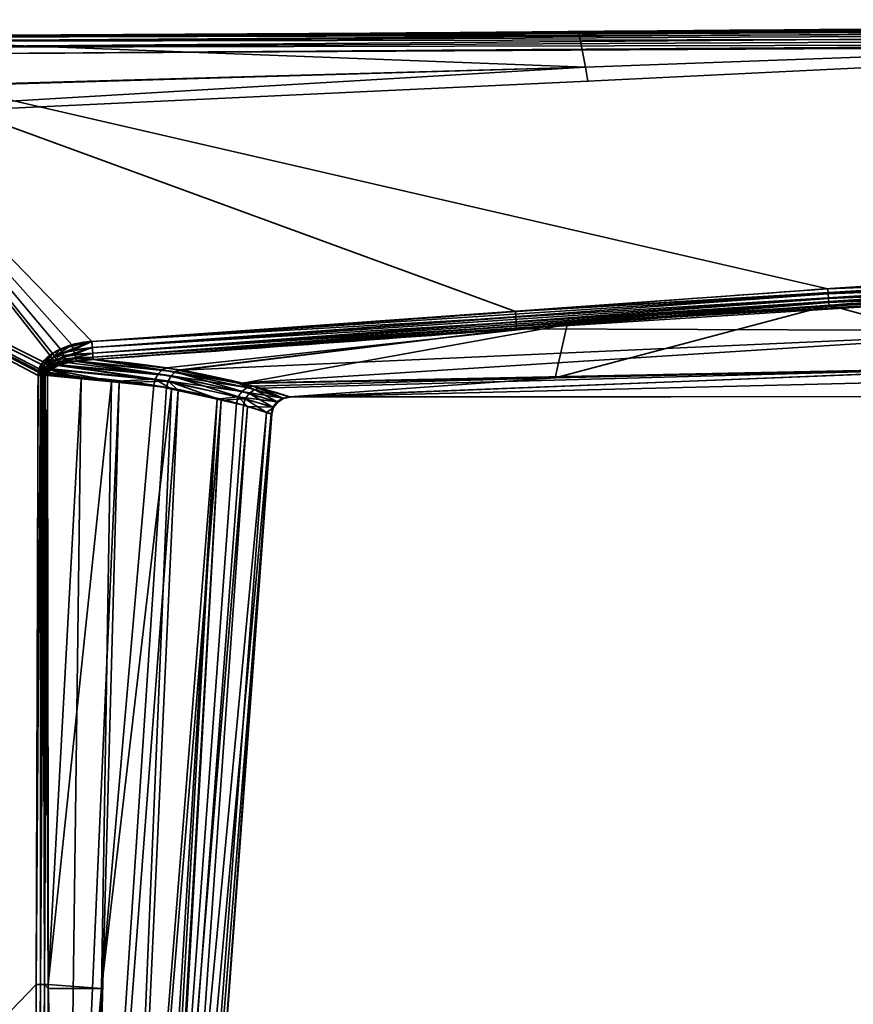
# Model space of a CAD drawing. Header units: millimetres. Extents: x -309 to 8059, y -96 to 57.
# Tile 93 of 99: x 7002 to 7025, y 27 to 54. Entities that reach past the tile are written whole.
import ezdxf

# ---------------------------------------------------------------- set-up
doc = ezdxf.new("R2010")
doc.units = ezdxf.units.MM
doc.layers.add('151', color=7, linetype='Continuous', true_color=0xffffff)

# ---------------------------------------------------------------- blocks, each defined once
blk = doc.blocks.new('UG_SURFACE_008')
at = {"layer": '151', "color": 251, "linetype": 'Continuous', "lineweight": 35}
for points in [[(7017.055, 53.789, 1114.372), (6996.241, 53.697, 1114.481), (7048.499, 53.976, 1114.655)], [(7048.499, 53.904, 1114.794), (7048.499, 53.976, 1114.655), (6996.241, 53.697, 1114.481)], [(7048.499, 53.976, 1093.346), (7048.499, 53.904, 1093.206), (6996.241, 53.664, 1093.322)], [(7048.499, 53.976, 1093.346), (6996.241, 53.697, 1093.519), (7017.055, 53.789, 1093.628)], [(6996.241, 53.664, 1093.322), (6996.241, 53.697, 1093.519), (7048.499, 53.976, 1093.346)], [(7048.5, 53.794, 1114.905), (7048.499, 53.904, 1114.794), (6996.241, 53.664, 1114.678)], [(6996.241, 53.697, 1114.481), (6996.241, 53.664, 1114.678), (7048.499, 53.904, 1114.794)], [(7048.499, 53.904, 1093.206), (7048.5, 53.794, 1093.096), (6996.241, 53.557, 1093.153)], [(6996.241, 53.557, 1093.153), (6996.241, 53.664, 1093.322), (7048.499, 53.904, 1093.206)], [(7048.5, 53.654, 1114.976), (7048.5, 53.794, 1114.905), (6996.241, 53.557, 1114.847)], [(6996.241, 53.664, 1114.678), (6996.241, 53.557, 1114.847), (7048.5, 53.794, 1114.905)], [(6996.242, 53.393, 1093.04), (6996.241, 53.557, 1093.153), (7048.5, 53.794, 1093.096)], [(7017.055, 53.789, 1114.372), (6996.241, 53.649, 1114.287), (6996.241, 53.697, 1114.481)], [(7017.231, 52.855, 1098.436), (7017.055, 53.789, 1093.628), (6996.241, 53.649, 1093.713)], [(6996.241, 53.649, 1114.287), (7017.055, 53.789, 1114.372), (7017.231, 52.855, 1109.564)], [(6996.241, 53.697, 1093.519), (6996.241, 53.649, 1093.713), (7017.055, 53.789, 1093.628)], [(7048.5, 53.794, 1093.096), (7048.5, 53.654, 1093.024), (6996.242, 53.393, 1093.04)], [(7048.499, 53.976, 1114.655), (7048.479, 54, 1114.5), (7017.055, 53.789, 1114.372)], [(7048.479, 54, 1093.5), (7017.055, 53.789, 1093.628), (7017.231, 52.855, 1098.436)], [(7017.231, 52.855, 1109.564), (7017.055, 53.789, 1114.372), (7048.479, 54, 1114.5)], [(7017.055, 53.789, 1093.628), (7048.479, 54, 1093.5), (7048.499, 53.976, 1093.346)], [(7048.479, 54, 1114.5), (7048.479, 53.999, 1109.419), (7017.231, 52.855, 1109.564)], [(7017.231, 52.855, 1098.436), (7048.479, 53.999, 1098.581), (7048.479, 54, 1093.5)], [(7048.479, 53.999, 1098.581), (7017.231, 52.855, 1098.436), (7017.301, 52.475, 1104)], [(7017.301, 52.475, 1104), (7017.231, 52.855, 1109.564), (7048.479, 53.999, 1109.419)], [(7048.479, 53.999, 1109.419), (7048.479, 53.999, 1104), (7017.301, 52.475, 1104)], [(7017.301, 52.475, 1104), (7048.479, 53.999, 1104), (7048.479, 53.999, 1098.581)], [(6996.241, 53.649, 1093.713), (6985.992, 51.979, 1098.318), (7017.231, 52.855, 1098.436)], [(7017.231, 52.855, 1109.564), (6985.992, 51.94, 1109.69), (6996.241, 53.649, 1114.287)], [(6996.241, 53.557, 1114.847), (6996.242, 53.393, 1114.96), (7048.5, 53.654, 1114.976)], [(7048.5, 53.5, 1115), (7048.5, 53.654, 1114.976), (6996.242, 53.393, 1114.96)], [(6996.242, 53.393, 1093.04), (7048.5, 53.654, 1093.024), (7048.5, 53.5, 1093)], [(6996.242, 53.393, 1114.96), (6996.243, 53.197, 1115), (7048.5, 53.5, 1115)], [(7048.5, 53.5, 1093), (6996.243, 53.197, 1093), (6996.242, 53.393, 1093.04)], [(7023.82, 46.841, 1115), (7056.99, 48.233, 1115), (7048.5, 53.5, 1115), (6996.243, 53.197, 1115)], [(6996.243, 53.197, 1093), (7048.5, 53.5, 1093), (7048.475, 48.234, 1093), (7015.334, 46.219, 1093)], [(6996.243, 53.197, 1115), (6986, 53.146, 1115), (7002.506, 44.859, 1115), (7002.756, 45.082, 1115)], [(7002.688, 45.034, 1093), (7002.455, 44.787, 1093), (6986, 53.146, 1093), (6996.243, 53.197, 1093)], [(7002.316, 27.953, 1115), (7002.364, 44.489, 1115), (6986, 53.146, 1115), (6986, 11, 1115)], [(7002.364, 44.489, 1115), (7002.372, 44.58, 1115), (6986, 53.146, 1115)], [(7002.372, 44.58, 1115), (7002.396, 44.667, 1115), (6986, 53.146, 1115)], [(7002.396, 44.667, 1115), (7002.506, 44.859, 1115), (6986, 53.146, 1115)], [(6986, 11, 1093), (6986, 53.146, 1093), (7002.364, 44.489, 1093), (7002.316, 27.953, 1093)], [(6986, 53.146, 1093), (7002.379, 44.612, 1093), (7002.364, 44.489, 1093)], [(6986, 53.146, 1093), (7002.455, 44.787, 1093), (7002.379, 44.612, 1093)], [(6996.243, 53.197, 1115), (7003.828, 45.411, 1115), (7023.82, 46.841, 1115)], [(6996.243, 53.197, 1115), (7003.286, 45.318, 1115), (7003.828, 45.411, 1115)], [(6996.243, 53.197, 1115), (7002.756, 45.082, 1115), (7003.286, 45.318, 1115)], [(6996.243, 53.197, 1093), (7002.979, 45.205, 1093), (7002.688, 45.034, 1093)], [(7015.334, 46.219, 1093), (7003.828, 45.411, 1093), (6996.243, 53.197, 1093)], [(7003.828, 45.411, 1093), (7002.979, 45.205, 1093), (6996.243, 53.197, 1093)], [(6985.988, 51.011, 1104), (7017.301, 52.475, 1104), (7017.231, 52.855, 1098.436)], [(6985.988, 51.011, 1104), (6985.992, 51.94, 1109.69), (7017.231, 52.855, 1109.564)], [(7017.231, 52.855, 1109.564), (7017.301, 52.475, 1104), (6985.988, 51.011, 1104)], [(7017.231, 52.855, 1098.436), (6985.992, 51.979, 1098.318), (6985.988, 51.011, 1104)], [(7017.301, 52.475, 1104), (6985.988, 51.011, 1104), (6985.988, 51.011, 1104)], [(7015.334, 46.219, 1093), (7048.475, 48.234, 1093), (7048.477, 48.124, 1093.012)], [(7048.477, 48.124, 1093.012), (7015.346, 46.068, 1093.023), (7015.334, 46.219, 1093)], [(7015.356, 45.932, 1093.091), (7015.346, 46.068, 1093.023), (7048.477, 48.124, 1093.012)], [(7048.477, 48.124, 1093.012), (7048.479, 48.02, 1093.048), (7015.356, 45.932, 1093.091)], [(7056.99, 48.123, 1114.988), (7056.99, 48.233, 1115), (7023.82, 46.841, 1115)], [(7023.82, 46.841, 1115), (7023.829, 46.705, 1114.981), (7056.99, 48.123, 1114.988)], [(7056.99, 48.019, 1114.952), (7056.99, 48.123, 1114.988), (7023.829, 46.705, 1114.981)], [(7015.363, 45.822, 1093.196), (7015.356, 45.932, 1093.091), (7048.479, 48.02, 1093.048)], [(7048.479, 48.02, 1093.048), (7048.481, 47.925, 1093.107), (7015.363, 45.822, 1093.196)], [(7030.269, 46.693, 1093.265), (7015.363, 45.822, 1093.196), (7048.481, 47.925, 1093.107)], [(7023.829, 46.705, 1114.981), (7023.839, 46.578, 1114.925), (7056.99, 48.019, 1114.952)], [(7056.99, 47.924, 1114.893), (7056.99, 48.019, 1114.952), (7023.839, 46.578, 1114.925)], [(7023.839, 46.578, 1114.925), (7023.846, 46.472, 1114.837), (7056.99, 47.924, 1114.893)], [(7056.99, 47.845, 1114.816), (7056.99, 47.924, 1114.893), (7023.846, 46.472, 1114.837)], [(7023.846, 46.472, 1114.837), (7023.852, 46.395, 1114.722), (7056.99, 47.845, 1114.816)], [(7056.99, 47.845, 1114.816), (7023.852, 46.395, 1114.722), (7030.004, 44.724, 1109.829)], [(7023.829, 46.705, 1114.981), (7023.82, 46.841, 1115), (7003.828, 45.411, 1115)], [(7003.828, 45.411, 1115), (7003.839, 45.242, 1114.97), (7023.829, 46.705, 1114.981)], [(7023.839, 46.578, 1114.925), (7023.829, 46.705, 1114.981), (7003.839, 45.242, 1114.97)], [(7003.839, 45.242, 1114.97), (7003.849, 45.093, 1114.885), (7023.839, 46.578, 1114.925)], [(7023.846, 46.472, 1114.837), (7023.839, 46.578, 1114.925), (7003.849, 45.093, 1114.885)], [(7030.269, 46.693, 1093.265), (7015.369, 45.75, 1093.33), (7015.363, 45.822, 1093.196)], [(7015.369, 45.75, 1093.33), (7030.269, 46.693, 1093.265), (7030.12, 45.696, 1095.484)], [(7003.849, 45.093, 1114.885), (7003.856, 44.982, 1114.754), (7023.846, 46.472, 1114.837)], [(7016.739, 45.87, 1114.677), (7023.846, 46.472, 1114.837), (7003.856, 44.982, 1114.754)], [(7016.411, 44.424, 1109.691), (7030.004, 44.724, 1109.829), (7023.852, 46.395, 1114.722)], [(7023.852, 46.395, 1114.722), (7016.739, 45.87, 1114.677), (7016.411, 44.424, 1109.691)], [(7016.739, 45.87, 1114.677), (7023.852, 46.395, 1114.722), (7023.846, 46.472, 1114.837)], [(7003.828, 45.411, 1093), (7015.334, 46.219, 1093), (7015.346, 46.068, 1093.023)], [(7015.346, 46.068, 1093.023), (7003.839, 45.242, 1093.03), (7003.828, 45.411, 1093)], [(7003.839, 45.242, 1093.03), (7015.346, 46.068, 1093.023), (7015.356, 45.932, 1093.091)], [(7015.356, 45.932, 1093.091), (7003.849, 45.093, 1093.115), (7003.839, 45.242, 1093.03)], [(7003.849, 45.093, 1093.115), (7015.356, 45.932, 1093.091), (7015.363, 45.822, 1093.196)], [(7015.363, 45.822, 1093.196), (7003.856, 44.982, 1093.246), (7003.849, 45.093, 1093.115)], [(7003.856, 44.982, 1114.754), (7003.86, 44.921, 1114.594), (7016.739, 45.87, 1114.677)], [(7003.856, 44.982, 1093.246), (7015.363, 45.822, 1093.196), (7015.369, 45.75, 1093.33)], [(7015.369, 45.75, 1093.33), (7003.86, 44.921, 1093.406), (7003.856, 44.982, 1093.246)], [(7016.739, 45.87, 1114.677), (7003.86, 44.921, 1114.594), (7005.858, 44.695, 1112.794)], [(7006.223, 44.635, 1095.629), (7003.86, 44.921, 1093.406), (7015.369, 45.75, 1093.33)], [(7016.739, 45.87, 1114.677), (7005.858, 44.695, 1112.794), (7007.875, 44.269, 1109.603)], [(7006.258, 44.627, 1095.69), (7006.223, 44.635, 1095.629), (7015.369, 45.75, 1093.33)], [(7015.369, 45.75, 1093.33), (7030.12, 45.696, 1095.484), (7006.258, 44.627, 1095.69)], [(7007.875, 44.269, 1109.603), (7016.411, 44.424, 1109.691), (7016.739, 45.87, 1114.677)], [(7007.804, 44.279, 1098.384), (7006.258, 44.627, 1095.69), (7030.12, 45.696, 1095.484)], [(7030.12, 45.696, 1095.484), (7030.005, 44.728, 1098.156), (7007.804, 44.279, 1098.384)], [(7002.747, 44.958, 1093.009), (7002.688, 45.034, 1093), (7002.979, 45.205, 1093)], [(7002.979, 45.205, 1093), (7003.028, 45.099, 1093.014), (7002.747, 44.958, 1093.009)], [(7003.286, 45.318, 1115), (7002.756, 45.082, 1115), (7002.812, 44.998, 1114.99)], [(7002.812, 44.998, 1114.99), (7003.324, 45.186, 1114.981), (7003.286, 45.318, 1115)], [(7003.358, 45.064, 1114.924), (7003.324, 45.186, 1114.981), (7002.812, 44.998, 1114.99)], [(7003.028, 45.099, 1093.014), (7002.979, 45.205, 1093), (7003.828, 45.411, 1093)], [(7003.828, 45.411, 1093), (7003.839, 45.242, 1093.03), (7003.028, 45.099, 1093.014)], [(7003.074, 44.998, 1093.055), (7003.028, 45.099, 1093.014), (7003.839, 45.242, 1093.03)], [(7003.839, 45.242, 1093.03), (7003.849, 45.093, 1093.115), (7003.074, 44.998, 1093.055)], [(7003.828, 45.411, 1115), (7003.286, 45.318, 1115), (7003.324, 45.186, 1114.981)], [(7003.324, 45.186, 1114.981), (7003.839, 45.242, 1114.97), (7003.828, 45.411, 1115)], [(7003.839, 45.242, 1114.97), (7003.324, 45.186, 1114.981), (7003.358, 45.064, 1114.924)], [(7003.358, 45.064, 1114.924), (7003.849, 45.093, 1114.885), (7003.839, 45.242, 1114.97)], [(7002.519, 44.747, 1093.006), (7002.455, 44.787, 1093), (7002.688, 45.034, 1093)], [(7002.756, 45.082, 1115), (7002.506, 44.859, 1115), (7002.569, 44.809, 1114.993)], [(7002.688, 45.034, 1093), (7002.747, 44.958, 1093.009), (7002.519, 44.747, 1093.006)], [(7002.582, 44.708, 1093.023), (7002.519, 44.747, 1093.006), (7002.747, 44.958, 1093.009)], [(7002.569, 44.809, 1114.993), (7002.812, 44.998, 1114.99), (7002.756, 45.082, 1115)], [(7002.866, 44.917, 1114.959), (7002.812, 44.998, 1114.99), (7002.569, 44.809, 1114.993)], [(7002.569, 44.809, 1114.993), (7002.63, 44.76, 1114.974), (7002.866, 44.917, 1114.959)], [(7002.747, 44.958, 1093.009), (7002.802, 44.884, 1093.037), (7002.582, 44.708, 1093.023)], [(7002.915, 44.843, 1114.909), (7002.866, 44.917, 1114.959), (7002.63, 44.76, 1114.974)], [(7002.802, 44.884, 1093.037), (7002.747, 44.958, 1093.009), (7003.028, 45.099, 1093.014)], [(7003.028, 45.099, 1093.014), (7003.074, 44.998, 1093.055), (7002.802, 44.884, 1093.037)], [(7002.854, 44.816, 1093.082), (7002.802, 44.884, 1093.037), (7003.074, 44.998, 1093.055)], [(7002.812, 44.998, 1114.99), (7002.866, 44.917, 1114.959), (7003.358, 45.064, 1114.924)], [(7003.074, 44.998, 1093.055), (7003.115, 44.909, 1093.121), (7002.854, 44.816, 1093.082)], [(7003.388, 44.962, 1114.835), (7003.358, 45.064, 1114.924), (7002.866, 44.917, 1114.959)], [(7002.866, 44.917, 1114.959), (7002.915, 44.843, 1114.909), (7003.388, 44.962, 1114.835)], [(7003.388, 44.962, 1114.835), (7002.915, 44.843, 1114.909), (7002.958, 44.779, 1114.843)], [(7002.958, 44.779, 1114.843), (7003.4, 44.885, 1114.723), (7003.388, 44.962, 1114.835)], [(7003.115, 44.909, 1093.121), (7003.074, 44.998, 1093.055), (7003.849, 45.093, 1093.115)], [(7003.849, 45.093, 1093.115), (7003.856, 44.982, 1093.246), (7003.115, 44.909, 1093.121)], [(7003.115, 44.909, 1093.121), (7003.856, 44.982, 1093.246), (7003.411, 44.868, 1093.282)], [(7003.849, 45.093, 1114.885), (7003.358, 45.064, 1114.924), (7003.388, 44.962, 1114.835)], [(7003.388, 44.962, 1114.835), (7003.856, 44.982, 1114.754), (7003.849, 45.093, 1114.885)], [(7003.856, 44.982, 1114.754), (7003.388, 44.962, 1114.835), (7003.409, 44.887, 1114.72)], [(7003.4, 44.885, 1114.723), (7003.409, 44.887, 1114.72), (7003.388, 44.962, 1114.835)], [(7003.409, 44.887, 1114.72), (7003.86, 44.921, 1114.594), (7003.856, 44.982, 1114.754)], [(7003.86, 44.921, 1114.594), (7003.409, 44.887, 1114.72), (7005.733, 44.64, 1112.689)], [(7003.856, 44.982, 1093.246), (7003.86, 44.921, 1093.406), (7003.411, 44.868, 1093.282)], [(7006.092, 44.582, 1095.728), (7003.411, 44.868, 1093.282), (7003.86, 44.921, 1093.406)], [(7005.733, 44.64, 1112.689), (7005.858, 44.695, 1112.794), (7003.86, 44.921, 1114.594)], [(7003.86, 44.921, 1093.406), (7006.223, 44.635, 1095.629), (7006.092, 44.582, 1095.728)], [(7009.215, 43.899, 1103.749), (7057.362, 45.079, 1098.017), (7029.907, 43.911, 1103.992)], [(7030.005, 44.728, 1098.156), (7057.362, 45.079, 1098.017), (7009.215, 43.899, 1103.749)], [(7002.396, 44.667, 1115), (7002.372, 44.58, 1115), (7002.439, 44.568, 1114.995)], [(7002.446, 44.596, 1093.005), (7002.379, 44.612, 1093), (7002.455, 44.787, 1093)], [(7002.506, 44.859, 1115), (7002.396, 44.667, 1115), (7002.462, 44.644, 1114.995)], [(7002.439, 44.568, 1114.995), (7002.462, 44.644, 1114.995), (7002.396, 44.667, 1115)], [(7002.455, 44.787, 1093), (7002.519, 44.747, 1093.006), (7002.446, 44.596, 1093.005)], [(7002.511, 44.58, 1093.019), (7002.446, 44.596, 1093.005), (7002.519, 44.747, 1093.006)], [(7002.462, 44.644, 1114.995), (7002.569, 44.809, 1114.993), (7002.506, 44.859, 1115)], [(7002.63, 44.76, 1114.974), (7002.569, 44.809, 1114.993), (7002.462, 44.644, 1114.995)], [(7002.462, 44.644, 1114.995), (7002.526, 44.62, 1114.981), (7002.63, 44.76, 1114.974)], [(7002.519, 44.747, 1093.006), (7002.582, 44.708, 1093.023), (7002.511, 44.58, 1093.019)], [(7002.573, 44.564, 1093.041), (7002.511, 44.58, 1093.019), (7002.582, 44.708, 1093.023)], [(7002.687, 44.714, 1114.943), (7002.63, 44.76, 1114.974), (7002.526, 44.62, 1114.981)], [(7002.526, 44.62, 1114.981), (7002.588, 44.598, 1114.956), (7002.687, 44.714, 1114.943)], [(7002.582, 44.708, 1093.023), (7002.641, 44.671, 1093.051), (7002.573, 44.564, 1093.041)], [(7002.632, 44.55, 1093.073), (7002.573, 44.564, 1093.041), (7002.641, 44.671, 1093.051)], [(7002.641, 44.671, 1093.051), (7002.582, 44.708, 1093.023), (7002.802, 44.884, 1093.037)], [(7002.687, 44.714, 1114.943), (7002.588, 44.598, 1114.956), (7002.646, 44.577, 1114.924)], [(7002.63, 44.76, 1114.974), (7002.687, 44.714, 1114.943), (7002.915, 44.843, 1114.909)], [(7002.641, 44.671, 1093.051), (7002.697, 44.636, 1093.089), (7002.632, 44.55, 1093.073)], [(7002.802, 44.884, 1093.037), (7002.854, 44.816, 1093.082), (7002.641, 44.671, 1093.051)], [(7002.725, 44.653, 1093.096), (7002.641, 44.671, 1093.051), (7002.854, 44.816, 1093.082)], [(7002.725, 44.653, 1093.096), (7002.697, 44.636, 1093.089), (7002.641, 44.671, 1093.051)], [(7002.646, 44.577, 1114.924), (7002.723, 44.653, 1114.904), (7002.687, 44.714, 1114.943)], [(7004.359, 44.327, 1113.496), (7002.723, 44.653, 1114.904), (7002.646, 44.577, 1114.924)], [(7002.915, 44.843, 1114.909), (7002.687, 44.714, 1114.943), (7002.741, 44.671, 1114.899)], [(7002.723, 44.653, 1114.904), (7002.741, 44.671, 1114.899), (7002.687, 44.714, 1114.943)], [(7002.697, 44.636, 1093.089), (7002.725, 44.653, 1093.096), (7003.538, 44.396, 1093.862)], [(7002.741, 44.671, 1114.899), (7002.723, 44.653, 1114.904), (7005.547, 44.388, 1112.559)], [(7004.359, 44.327, 1113.496), (7005.547, 44.388, 1112.559), (7002.723, 44.653, 1114.904)], [(7002.854, 44.816, 1093.082), (7002.899, 44.756, 1093.142), (7002.725, 44.653, 1093.096)], [(7005.898, 44.33, 1095.852), (7002.725, 44.653, 1093.096), (7002.899, 44.756, 1093.142)], [(7002.725, 44.653, 1093.096), (7005.898, 44.33, 1095.852), (7004.572, 44.292, 1094.753)], [(7004.572, 44.292, 1094.753), (7003.538, 44.396, 1093.862), (7002.725, 44.653, 1093.096)], [(7002.741, 44.671, 1114.899), (7002.958, 44.779, 1114.843), (7002.915, 44.843, 1114.909)], [(7002.958, 44.779, 1114.843), (7002.741, 44.671, 1114.899), (7005.547, 44.388, 1112.559)], [(7002.899, 44.756, 1093.142), (7002.854, 44.816, 1093.082), (7003.115, 44.909, 1093.121)], [(7003.115, 44.909, 1093.121), (7003.149, 44.837, 1093.208), (7002.899, 44.756, 1093.142)], [(7005.979, 44.476, 1095.806), (7002.899, 44.756, 1093.142), (7003.149, 44.837, 1093.208)], [(7002.899, 44.756, 1093.142), (7005.979, 44.476, 1095.806), (7005.898, 44.33, 1095.852)], [(7003.4, 44.885, 1114.723), (7002.958, 44.779, 1114.843), (7005.624, 44.534, 1112.608)], [(7005.547, 44.388, 1112.559), (7005.624, 44.534, 1112.608), (7002.958, 44.779, 1114.843)], [(7003.411, 44.868, 1093.282), (7003.149, 44.837, 1093.208), (7003.115, 44.909, 1093.121)], [(7005.979, 44.476, 1095.806), (7003.149, 44.837, 1093.208), (7003.411, 44.868, 1093.282)], [(7003.409, 44.887, 1114.72), (7003.4, 44.885, 1114.723), (7005.733, 44.64, 1112.689)], [(7005.624, 44.534, 1112.608), (7005.733, 44.64, 1112.689), (7003.4, 44.885, 1114.723)], [(7003.411, 44.868, 1093.282), (7006.092, 44.582, 1095.728), (7005.979, 44.476, 1095.806)], [(7007.875, 44.269, 1109.603), (7005.858, 44.695, 1112.794), (7005.733, 44.64, 1112.689)], [(7008.409, 44.143, 1099.438), (7007.804, 44.279, 1098.384), (7030.005, 44.728, 1098.156)], [(7009.215, 43.899, 1103.749), (7008.409, 44.143, 1099.438), (7030.005, 44.728, 1098.156)], [(7029.907, 43.911, 1103.992), (7030.004, 44.724, 1109.829), (7009.193, 43.906, 1104.805)], [(7009.193, 43.906, 1104.805), (7030.004, 44.724, 1109.829), (7016.411, 44.424, 1109.691)], [(7002.431, 44.489, 1114.994), (7002.316, 27.953, 1115), (7002.433, 27.953, 1114.986)], [(7002.431, 44.489, 1114.994), (7002.364, 44.489, 1115), (7002.316, 27.953, 1115)], [(7002.316, 27.953, 1093), (7002.364, 44.489, 1093), (7002.431, 44.489, 1093.006)], [(7002.431, 44.489, 1093.006), (7002.433, 27.953, 1093.014), (7002.316, 27.953, 1093)], [(7002.431, 44.489, 1093.006), (7002.364, 44.489, 1093), (7002.379, 44.612, 1093)], [(7002.372, 44.58, 1115), (7002.364, 44.489, 1115), (7002.431, 44.489, 1114.994)], [(7002.431, 44.489, 1114.994), (7002.439, 44.568, 1114.995), (7002.372, 44.58, 1115)], [(7002.379, 44.612, 1093), (7002.446, 44.596, 1093.005), (7002.431, 44.489, 1093.006)], [(7002.453, 44.489, 1093.008), (7002.431, 44.489, 1093.006), (7002.446, 44.596, 1093.005)], [(7002.439, 44.568, 1114.995), (7002.431, 44.489, 1114.994), (7002.453, 44.489, 1114.992)], [(7002.433, 27.953, 1114.986), (7002.453, 44.489, 1114.992), (7002.431, 44.489, 1114.994)], [(7002.431, 44.489, 1093.006), (7002.453, 44.489, 1093.008), (7002.433, 27.953, 1093.014)], [(7002.433, 27.953, 1114.986), (7002.544, 27.952, 1114.944), (7002.539, 44.489, 1114.968)], [(7002.539, 44.489, 1114.968), (7002.496, 44.489, 1114.98), (7002.433, 27.953, 1114.986)], [(7002.496, 44.489, 1114.98), (7002.453, 44.489, 1114.992), (7002.433, 27.953, 1114.986)], [(7002.433, 27.953, 1093.014), (7002.453, 44.489, 1093.008), (7002.496, 44.489, 1093.02)], [(7002.496, 44.489, 1093.02), (7002.544, 27.952, 1093.055), (7002.433, 27.953, 1093.014)], [(7002.526, 44.62, 1114.981), (7002.462, 44.644, 1114.995), (7002.439, 44.568, 1114.995)], [(7002.439, 44.568, 1114.995), (7002.504, 44.556, 1114.982), (7002.526, 44.62, 1114.981)], [(7002.504, 44.556, 1114.982), (7002.439, 44.568, 1114.995), (7002.453, 44.489, 1114.992)], [(7002.446, 44.596, 1093.005), (7002.511, 44.58, 1093.019), (7002.496, 44.489, 1093.02)], [(7002.496, 44.489, 1093.02), (7002.453, 44.489, 1093.008), (7002.446, 44.596, 1093.005)], [(7002.453, 44.489, 1114.992), (7002.496, 44.489, 1114.98), (7002.504, 44.556, 1114.982)], [(7002.539, 44.489, 1093.032), (7002.496, 44.489, 1093.02), (7002.511, 44.58, 1093.019)], [(7002.504, 44.556, 1114.982), (7002.496, 44.489, 1114.98), (7002.539, 44.489, 1114.968)], [(7002.496, 44.489, 1093.02), (7002.539, 44.489, 1093.032), (7002.544, 27.952, 1093.055)], [(7002.588, 44.598, 1114.956), (7002.526, 44.62, 1114.981), (7002.504, 44.556, 1114.982)], [(7002.504, 44.556, 1114.982), (7002.567, 44.544, 1114.959), (7002.588, 44.598, 1114.956)], [(7002.539, 44.489, 1114.968), (7002.567, 44.544, 1114.959), (7002.504, 44.556, 1114.982)], [(7002.539, 44.489, 1093.032), (7002.511, 44.58, 1093.019), (7002.573, 44.564, 1093.041)], [(7002.573, 44.564, 1093.041), (7002.559, 44.488, 1093.041), (7002.539, 44.489, 1093.032)], [(7002.539, 44.489, 1114.968), (7002.559, 44.488, 1114.959), (7002.567, 44.544, 1114.959)], [(7002.559, 44.488, 1114.959), (7002.539, 44.489, 1114.968), (7002.544, 27.952, 1114.944)], [(7002.544, 27.952, 1093.055), (7002.539, 44.489, 1093.032), (7002.559, 44.488, 1093.041)], [(7002.544, 27.952, 1114.944), (7002.643, 27.952, 1114.878), (7002.62, 44.488, 1114.93)], [(7002.62, 44.488, 1114.93), (7002.559, 44.488, 1114.959), (7002.544, 27.952, 1114.944)], [(7002.559, 44.488, 1093.041), (7002.643, 27.952, 1093.122), (7002.544, 27.952, 1093.055)], [(7002.62, 44.488, 1093.07), (7002.559, 44.488, 1093.041), (7002.573, 44.564, 1093.041)], [(7002.567, 44.544, 1114.959), (7002.559, 44.488, 1114.959), (7002.62, 44.488, 1114.93)], [(7002.559, 44.488, 1093.041), (7002.62, 44.488, 1093.07), (7002.643, 27.952, 1093.122)], [(7002.588, 44.598, 1114.956), (7002.567, 44.544, 1114.959), (7002.626, 44.534, 1114.928)], [(7002.62, 44.488, 1114.93), (7002.626, 44.534, 1114.928), (7002.567, 44.544, 1114.959)], [(7002.573, 44.564, 1093.041), (7002.632, 44.55, 1093.073), (7002.62, 44.488, 1093.07)], [(7002.626, 44.534, 1114.928), (7002.646, 44.577, 1114.924), (7002.588, 44.598, 1114.956)], [(7003.538, 44.396, 1093.862), (7002.62, 44.488, 1093.07), (7002.632, 44.55, 1093.073)], [(7002.626, 44.534, 1114.928), (7002.62, 44.488, 1114.93), (7004.359, 44.327, 1113.496)], [(7004.359, 44.327, 1113.496), (7002.62, 44.488, 1114.93), (7002.643, 27.952, 1114.878)], [(7002.643, 27.952, 1093.122), (7002.62, 44.488, 1093.07), (7003.538, 44.396, 1093.862)], [(7002.646, 44.577, 1114.924), (7002.626, 44.534, 1114.928), (7004.359, 44.327, 1113.496)], [(7002.632, 44.55, 1093.073), (7002.697, 44.636, 1093.089), (7003.538, 44.396, 1093.862)], [(7002.643, 27.952, 1093.122), (7003.538, 44.396, 1093.862), (7003.097, 11, 1094.039)], [(7003.097, 11, 1094.039), (7003.538, 44.396, 1093.862), (7004.572, 44.292, 1094.753)], [(7004.359, 44.327, 1113.496), (7005.508, 44.22, 1112.548), (7005.547, 44.388, 1112.559)], [(7005.547, 44.388, 1112.559), (7005.508, 44.22, 1112.548), (7005.988, 44.116, 1111.778)], [(7007.901, 44.055, 1108.97), (7005.624, 44.534, 1112.608), (7005.547, 44.388, 1112.559)], [(7005.988, 44.116, 1111.778), (7007.234, 43.846, 1109.778), (7007.8, 43.908, 1108.945), (7005.547, 44.388, 1112.559)], [(7005.547, 44.388, 1112.559), (7007.8, 43.908, 1108.945), (7007.901, 44.055, 1108.97)], [(7008.042, 44.157, 1109.016), (7005.733, 44.64, 1112.689), (7005.624, 44.534, 1112.608)], [(7005.624, 44.534, 1112.608), (7007.901, 44.055, 1108.97), (7008.042, 44.157, 1109.016)], [(7005.733, 44.64, 1112.689), (7008.042, 44.157, 1109.016), (7007.875, 44.269, 1109.603)], [(7007.993, 43.854, 1099.558), (7005.898, 44.33, 1095.852), (7005.979, 44.476, 1095.806)], [(7008.096, 44.001, 1099.536), (7005.979, 44.476, 1095.806), (7006.092, 44.582, 1095.728)], [(7005.979, 44.476, 1095.806), (7008.096, 44.001, 1099.536), (7007.993, 43.854, 1099.558)], [(7006.092, 44.582, 1095.728), (7006.223, 44.635, 1095.629), (7006.258, 44.627, 1095.69)], [(7006.092, 44.582, 1095.728), (7006.258, 44.627, 1095.69), (7007.804, 44.279, 1098.384)], [(7007.804, 44.279, 1098.384), (7008.241, 44.102, 1099.494), (7006.092, 44.582, 1095.728)], [(7006.092, 44.582, 1095.728), (7008.241, 44.102, 1099.494), (7008.096, 44.001, 1099.536)], [(7016.411, 44.424, 1109.691), (7007.875, 44.269, 1109.603), (7008.207, 44.199, 1109.079)], [(7016.411, 44.424, 1109.691), (7008.207, 44.199, 1109.079), (7009.193, 43.906, 1104.805)], [(7002.643, 27.952, 1114.878), (7004.087, 27.845, 1113.426), (7004.359, 44.327, 1113.496)], [(7004.572, 44.292, 1094.753), (7003.664, 11, 1095.113), (7003.097, 11, 1094.039)], [(7003.664, 11, 1095.113), (7004.572, 44.292, 1094.753), (7005.857, 44.162, 1095.86)], [(7003.664, 11, 1095.113), (7005.857, 44.162, 1095.86), (7006.174, 44.089, 1096.421)], [(7005.508, 44.22, 1112.548), (7004.359, 44.327, 1113.496), (7004.087, 27.845, 1113.426)], [(7004.087, 27.845, 1113.426), (7005.988, 44.116, 1111.778), (7005.508, 44.22, 1112.548)], [(7004.607, 11, 1111.273), (7005.988, 44.116, 1111.778), (7004.087, 27.845, 1113.426)], [(7005.898, 44.33, 1095.852), (7005.857, 44.162, 1095.86), (7004.572, 44.292, 1094.753)], [(7007.234, 43.846, 1109.778), (7005.988, 44.116, 1111.778), (7004.607, 11, 1111.273)], [(7006.174, 44.089, 1096.421), (7005.857, 44.162, 1095.86), (7005.898, 44.33, 1095.852)], [(7005.898, 44.33, 1095.852), (7007.993, 43.854, 1099.558), (7007.336, 43.82, 1098.477)], [(7007.336, 43.82, 1098.477), (7006.174, 44.089, 1096.421), (7005.898, 44.33, 1095.852)], [(7007.804, 44.279, 1098.384), (7008.409, 44.143, 1099.438), (7008.241, 44.102, 1099.494)], [(7008.042, 44.157, 1109.016), (7008.207, 44.199, 1109.079), (7007.875, 44.269, 1109.603)], [(7009.01, 43.872, 1104.795), (7008.042, 44.157, 1109.016), (7007.901, 44.055, 1108.97)], [(7008.207, 44.199, 1109.079), (7008.042, 44.157, 1109.016), (7009.01, 43.872, 1104.795)], [(7009.01, 43.872, 1104.795), (7009.193, 43.906, 1104.805), (7008.207, 44.199, 1109.079)], [(7009.032, 43.865, 1103.752), (7008.241, 44.102, 1099.494), (7008.409, 44.143, 1099.438)], [(7008.409, 44.143, 1099.438), (7009.215, 43.899, 1103.749), (7009.032, 43.865, 1103.752)], [(7006.174, 44.089, 1096.421), (7004.647, 11, 1096.977), (7003.664, 11, 1095.113)], [(7004.607, 11, 1111.273), (7005.2, 11, 1110.199), (7007.234, 43.846, 1109.778)], [(7004.647, 11, 1096.977), (7006.174, 44.089, 1096.421), (7007.336, 43.82, 1098.477)], [(7005.2, 11, 1110.199), (7005.363, 11, 1109.341), (7007.234, 43.846, 1109.778)], [(7007.752, 43.733, 1108.945), (7007.234, 43.846, 1109.778), (7005.363, 11, 1109.341)], [(7007.234, 43.846, 1109.778), (7007.752, 43.733, 1108.945), (7007.8, 43.908, 1108.945)], [(7007.993, 43.854, 1099.558), (7007.946, 43.678, 1099.557), (7007.336, 43.82, 1098.477)], [(7007.8, 43.908, 1108.945), (7007.752, 43.733, 1108.945), (7008.055, 43.64, 1107.609)], [(7008.852, 43.773, 1104.787), (7007.901, 44.055, 1108.97), (7007.8, 43.908, 1108.945)], [(7008.742, 43.623, 1104.784), (7007.8, 43.908, 1108.945), (7008.055, 43.64, 1107.609)], [(7007.8, 43.908, 1108.945), (7008.742, 43.623, 1104.784), (7008.852, 43.773, 1104.787)], [(7007.901, 44.055, 1108.97), (7008.852, 43.773, 1104.787), (7009.01, 43.872, 1104.795)], [(7008.574, 43.481, 1102.985), (7007.946, 43.678, 1099.557), (7007.993, 43.854, 1099.558)], [(7008.763, 43.616, 1103.756), (7007.993, 43.854, 1099.558), (7008.096, 44.001, 1099.536)], [(7007.993, 43.854, 1099.558), (7008.763, 43.616, 1103.756), (7008.574, 43.481, 1102.985)], [(7008.874, 43.766, 1103.755), (7008.096, 44.001, 1099.536), (7008.241, 44.102, 1099.494)], [(7008.096, 44.001, 1099.536), (7008.874, 43.766, 1103.755), (7008.763, 43.616, 1103.756)], [(7008.241, 44.102, 1099.494), (7009.032, 43.865, 1103.752), (7008.874, 43.766, 1103.755)], [(7009.032, 43.865, 1103.752), (7009.01, 43.872, 1104.795), (7008.852, 43.773, 1104.787)], [(7008.852, 43.773, 1104.787), (7008.874, 43.766, 1103.755), (7009.032, 43.865, 1103.752)], [(7009.21, 43.901, 1103.992), (7009.193, 43.906, 1104.805), (7009.01, 43.872, 1104.795)], [(7009.01, 43.872, 1104.795), (7009.032, 43.865, 1103.752), (7009.21, 43.901, 1103.992)], [(7009.032, 43.865, 1103.752), (7009.215, 43.899, 1103.749), (7009.21, 43.901, 1103.992)], [(7009.193, 43.906, 1104.805), (7009.21, 43.901, 1103.992), (7029.907, 43.911, 1103.992)], [(7029.907, 43.911, 1103.992), (7009.21, 43.901, 1103.992), (7009.215, 43.899, 1103.749)], [(7007.336, 43.82, 1098.477), (7005.435, 11, 1098.47), (7004.647, 11, 1096.977)], [(7008.055, 43.64, 1107.609), (7007.752, 43.733, 1108.945), (7005.363, 11, 1109.341)], [(7005.363, 11, 1109.341), (7005.758, 11, 1107.254), (7008.055, 43.64, 1107.609)], [(7007.336, 43.82, 1098.477), (7005.496, 11, 1098.883), (7005.435, 11, 1098.47)], [(7005.496, 11, 1098.883), (7007.336, 43.82, 1098.477), (7007.946, 43.678, 1099.557)], [(7005.496, 11, 1098.883), (7007.946, 43.678, 1099.557), (7008.574, 43.481, 1102.985)], [(7008.694, 43.443, 1104.784), (7008.055, 43.64, 1107.609), (7005.758, 11, 1107.254)], [(7008.055, 43.64, 1107.609), (7008.694, 43.443, 1104.784), (7008.742, 43.623, 1104.784)], [(7008.763, 43.616, 1103.756), (7008.715, 43.436, 1103.755), (7008.574, 43.481, 1102.985)], [(7008.763, 43.616, 1103.756), (7008.742, 43.623, 1104.784), (7008.694, 43.443, 1104.784)], [(7008.694, 43.443, 1104.784), (7008.715, 43.436, 1103.755), (7008.763, 43.616, 1103.756)], [(7008.874, 43.766, 1103.755), (7008.852, 43.773, 1104.787), (7008.742, 43.623, 1104.784)], [(7008.742, 43.623, 1104.784), (7008.763, 43.616, 1103.756), (7008.874, 43.766, 1103.755)], [(7008.574, 43.481, 1102.985), (7006.127, 11, 1103.094), (7005.496, 11, 1098.883)], [(7005.758, 11, 1107.254), (7006.312, 11, 1104.328), (7008.694, 43.443, 1104.784)], [(7006.127, 11, 1103.094), (7008.574, 43.481, 1102.985), (7008.715, 43.436, 1103.755)], [(7006.312, 11, 1104.328), (7006.127, 11, 1103.094), (7008.715, 43.436, 1103.755)], [(7008.715, 43.436, 1103.755), (7008.694, 43.443, 1104.784), (7006.312, 11, 1104.328)], [(6986, 11, 1115), (7002.256, 11, 1115), (7002.316, 27.953, 1115)], [(7002.316, 27.953, 1093), (7002.256, 11, 1093), (6986, 11, 1093)], [(7002.316, 27.953, 1115), (7002.256, 11, 1115), (7002.375, 11, 1114.986)], [(7002.256, 11, 1093), (7002.316, 27.953, 1093), (7002.433, 27.953, 1093.014)], [(7002.433, 27.953, 1093.014), (7002.406, 11, 1093.026), (7002.256, 11, 1093)], [(7002.375, 11, 1114.986), (7002.433, 27.953, 1114.986), (7002.316, 27.953, 1115)], [(7002.375, 11, 1114.986), (7002.404, 11, 1114.973), (7002.433, 27.953, 1114.986)], [(7002.544, 27.952, 1114.944), (7002.433, 27.953, 1114.986), (7002.404, 11, 1114.973)], [(7002.404, 11, 1114.973), (7002.529, 11, 1114.919), (7002.544, 27.952, 1114.944)], [(7002.421, 11, 1093.028), (7002.406, 11, 1093.026), (7002.433, 27.953, 1093.014)], [(7002.421, 11, 1093.028), (7002.433, 27.953, 1093.014), (7002.544, 27.952, 1093.055)], [(7002.544, 27.952, 1093.055), (7002.54, 11, 1093.094), (7002.421, 11, 1093.028)], [(7002.529, 11, 1114.919), (7002.541, 11, 1114.908), (7002.544, 27.952, 1114.944)], [(7002.568, 11, 1093.11), (7002.54, 11, 1093.094), (7002.544, 27.952, 1093.055)], [(7002.643, 27.845, 1114.878), (7002.544, 27.952, 1114.944), (7002.541, 11, 1114.908)], [(7002.541, 11, 1114.908), (7002.652, 11, 1114.805), (7002.643, 27.845, 1114.878)], [(7002.643, 27.845, 1114.878), (7002.643, 27.952, 1114.878), (7002.544, 27.952, 1114.944)], [(7002.568, 11, 1093.11), (7002.544, 27.952, 1093.055), (7002.643, 27.952, 1093.122)], [(7002.643, 27.952, 1093.122), (7002.652, 11, 1093.195), (7002.568, 11, 1093.11)], [(7003.097, 11, 1094.039), (7002.652, 11, 1093.195), (7002.643, 27.952, 1093.122)], [(7002.643, 27.952, 1114.878), (7002.643, 27.845, 1114.878), (7004.087, 27.845, 1113.426)], [(7004.087, 27.845, 1113.426), (7002.643, 27.845, 1114.878), (7002.652, 11, 1114.805)], [(7002.652, 11, 1114.805), (7003.562, 11, 1113.16), (7004.087, 27.845, 1113.426)], [(7004.087, 27.845, 1113.426), (7003.562, 11, 1113.16), (7004.607, 11, 1111.273)]]:
    blk.add_3dface(points, dxfattribs=at)

msp = doc.modelspace()

# ---------------------------------------------------------------- linework, layer by layer
at = {"layer": '151', "color": 251, "linetype": 'Continuous', "lineweight": 35, "extrusion": (0.997886, 0.064982, -3.60723e-15)}
for centre, start, end in [((-409.808, 1114.5, 6991.976), 90, 169.2091), ((-409.808, 1093.5, 6991.976), 190.7909, 270)]:
    msp.add_arc(centre, 0.5, start, end, dxfattribs=at)
at = {"layer": '151', "color": 251, "linetype": 'Continuous', "lineweight": 35, "extrusion": (0.002638, 0.999997, 0)}
for centre, start, end in [((-7002.222, 1114.5, 62.962), 90, 120.747), ((-7002.222, 1093.5, 62.962), 239.253, 270)]:
    msp.add_arc(centre, 0.5, start, end, dxfattribs=at)
at = {"layer": '151', "color": 251, "linetype": 'Continuous', "lineweight": 35}
for points, knots in [([(6985.998, 53.587, 1114.264), (6996.415, 53.633, 1114.28), (7006.832, 53.74, 1114.321), (7027.665, 53.913, 1114.421), (7038.081, 53.973, 1114.474), (7058.915, 54.027, 1114.526), (7069.332, 54.074, 1114.58), (7090.166, 54.132, 1114.685), (7100.582, 54.143, 1114.73), (7110.999, 54.146, 1114.747)], [0, 0, 0, 0, 0.25, 0.25, 0.5, 0.5, 0.75, 0.75, 1, 1, 1, 1]), ([(7110.999, 54.146, 1093.253), (7100.582, 54.143, 1093.27), (7090.166, 54.132, 1093.315), (7069.332, 54.074, 1093.42), (7058.915, 54.027, 1093.474), (7038.081, 53.973, 1093.526), (7027.665, 53.913, 1093.579), (7006.832, 53.74, 1093.679), (6996.415, 53.633, 1093.72), (6985.998, 53.587, 1093.736)], [0, 0, 0, 0, 0.25, 0.25, 0.5, 0.5, 0.75, 0.75, 1, 1, 1, 1]), ([(6986, 53.146, 1093), (6996.417, 53.183, 1093), (7006.833, 53.27, 1093), (7027.666, 53.416, 1093), (7038.083, 53.473, 1093), (7069.333, 53.554, 1093), (7090.166, 53.685, 1093), (7111, 53.711, 1093)], [0, 0, 0, 0, 0.25, 0.25, 0.5, 0.5, 1, 1, 1, 1]), ([(7111, 53.711, 1115), (7090.166, 53.685, 1115), (7069.333, 53.554, 1115), (7038.083, 53.473, 1115), (7027.666, 53.416, 1115), (7006.833, 53.27, 1115), (6996.417, 53.183, 1115), (6986, 53.146, 1115)], [0, 0, 0, 0, 0.5, 0.5, 0.75, 0.75, 1, 1, 1, 1]), ([(7003.828, 45.411, 1115), (7012.746, 45.992, 1115), (7021.655, 46.719, 1115), (7035.03, 47.608, 1115), (7039.49, 47.857, 1115), (7046.182, 48.169, 1115), (7048.414, 48.253, 1115), (7052.885, 48.242, 1115), (7055.121, 48.232, 1115), (7075.237, 48.247, 1115), (7093.119, 48.237, 1115), (7111, 48.235, 1115)], [0, 0, 0, 0, 0.25, 0.25, 0.375, 0.375, 0.4375, 0.4375, 0.5, 0.5, 1, 1, 1, 1]), ([(7111, 48.235, 1093), (7093.117, 48.237, 1093), (7075.235, 48.247, 1093), (7055.117, 48.232, 1093), (7052.882, 48.242, 1093), (7048.411, 48.253, 1093), (7046.177, 48.169, 1093), (7039.483, 47.857, 1093), (7035.023, 47.607, 1093), (7021.651, 46.719, 1093), (7012.744, 45.992, 1093), (7003.828, 45.411, 1093)], [0, 0, 0, 0, 0.5, 0.5, 0.5625, 0.5625, 0.625, 0.625, 0.75, 0.75, 1, 1, 1, 1]), ([(7111, 47.848, 1114.816), (7093.122, 47.849, 1114.816), (7075.245, 47.86, 1114.816), (7055.132, 47.844, 1114.816), (7052.897, 47.854, 1114.816), (7048.427, 47.866, 1114.817), (7046.196, 47.778, 1114.812), (7039.506, 47.454, 1114.795), (7035.048, 47.193, 1114.779), (7021.68, 46.266, 1114.716), (7012.775, 45.512, 1114.651), (7003.86, 44.921, 1114.594)], [0, 0, 0, 0, 0.5, 0.5, 0.5625, 0.5625, 0.625, 0.625, 0.75, 0.75, 1, 1, 1, 1]), ([(7003.86, 44.921, 1093.406), (7012.773, 45.512, 1093.349), (7021.674, 46.265, 1093.284), (7035.04, 47.192, 1093.221), (7039.499, 47.453, 1093.205), (7046.191, 47.778, 1093.188), (7048.424, 47.866, 1093.183), (7052.894, 47.854, 1093.184), (7055.128, 47.844, 1093.184), (7075.242, 47.86, 1093.184), (7093.121, 47.849, 1093.184), (7111, 47.848, 1093.184)], [0, 0, 0, 0, 0.25, 0.25, 0.375, 0.375, 0.4375, 0.4375, 0.5, 0.5, 1, 1, 1, 1]), ([(7002.364, 44.489, 1115), (7002.364, 44.549, 1115), (7002.376, 44.611, 1115), (7002.421, 44.737, 1115), (7002.46, 44.801, 1115), (7002.576, 44.946, 1115), (7002.663, 45.02, 1115), (7002.917, 45.189, 1115), (7003.1, 45.265, 1115), (7003.462, 45.369, 1115), (7003.645, 45.399, 1115), (7003.828, 45.411, 1115)], [0, 0, 0, 0, 0.096721, 0.096721, 0.214423, 0.214423, 0.394065, 0.394065, 0.705671, 0.705671, 1, 1, 1, 1]), ([(7003.828, 45.411, 1093), (7003.515, 45.391, 1093), (7003.212, 45.322, 1093), (7002.79, 45.112, 1093), (7002.657, 45.024, 1093), (7002.444, 44.797, 1093), (7002.364, 44.648, 1093), (7002.364, 44.489, 1093)], [0, 0, 0, 0, 0.5, 0.5, 0.75, 0.75, 1, 1, 1, 1]), ([(7003.86, 44.921, 1114.594), (7003.709, 44.919, 1114.637), (7003.559, 44.908, 1114.679), (7003.257, 44.865, 1114.763), (7003.104, 44.832, 1114.804), (7002.882, 44.751, 1114.863), (7002.807, 44.718, 1114.882), (7002.725, 44.66, 1114.904), (7002.71, 44.648, 1114.908), (7002.677, 44.618, 1114.916), (7002.659, 44.599, 1114.92), (7002.639, 44.566, 1114.925), (7002.633, 44.553, 1114.927), (7002.622, 44.524, 1114.929), (7002.619, 44.506, 1114.93), (7002.62, 44.488, 1114.93)], [0, 0, 0, 0, 0.32854, 0.32854, 0.66503, 0.66503, 0.839481, 0.839481, 0.880866, 0.880866, 0.934487, 0.934487, 0.963019, 0.963019, 1, 1, 1, 1]), ([(7003.86, 44.921, 1093.406), (7003.622, 44.918, 1093.338), (7003.381, 44.894, 1093.271), (7003.064, 44.816, 1093.186), (7002.98, 44.79, 1093.163), (7002.827, 44.726, 1093.123), (7002.755, 44.689, 1093.104), (7002.68, 44.621, 1093.085), (7002.665, 44.605, 1093.081), (7002.644, 44.575, 1093.076), (7002.637, 44.563, 1093.074), (7002.625, 44.535, 1093.071), (7002.621, 44.519, 1093.07), (7002.62, 44.498, 1093.07), (7002.62, 44.493, 1093.07), (7002.62, 44.488, 1093.07)], [0, 0, 0, 0, 0.52176, 0.52176, 0.710692, 0.710692, 0.880314, 0.880314, 0.927377, 0.927377, 0.956353, 0.956353, 0.990365, 0.990365, 1, 1, 1, 1]), ([(7003.86, 44.921, 1114.594), (7005.536, 44.797, 1113.371), (7006.887, 44.532, 1111.772), (7008.729, 44.073, 1108.12), (7009.218, 43.898, 1106.074), (7009.217, 43.899, 1102.957), (7009.096, 43.939, 1101.935), (7008.625, 44.083, 1099.945), (7008.267, 44.188, 1098.963), (7006.89, 44.532, 1096.233), (7005.537, 44.797, 1094.629), (7003.86, 44.921, 1093.406)], [0, 0, 0, 0, 0.25, 0.25, 0.5, 0.5, 0.625, 0.625, 0.75, 0.75, 1, 1, 1, 1]), ([(7002.364, 44.489, 1093), (7002.35, 38.977, 1093), (7002.333, 33.465, 1093), (7002.297, 22.302, 1093), (7002.277, 16.651, 1093), (7002.256, 11, 1093)], [0, 0, 0, 0, 0.493777, 0.493777, 1, 1, 1, 1]), ([(7002.256, 11, 1115), (7002.277, 16.651, 1115), (7002.297, 22.302, 1115), (7002.333, 33.465, 1115), (7002.35, 38.977, 1115), (7002.364, 44.489, 1115)], [0, 0, 0, 0, 0.506223, 0.506223, 1, 1, 1, 1]), ([(7002.62, 44.488, 1093.07), (7003.57, 44.458, 1093.636), (7004.42, 44.377, 1094.311), (7005.932, 44.163, 1095.876), (7006.587, 44.028, 1096.767), (7007.635, 43.774, 1098.661), (7008.042, 43.652, 1099.692), (7008.579, 43.484, 1101.803), (7008.717, 43.436, 1102.888), (7008.718, 43.435, 1105.098), (7008.58, 43.483, 1106.192), (7008.045, 43.651, 1108.299), (7007.638, 43.773, 1109.332), (7006.067, 44.155, 1112.177), (7004.52, 44.427, 1113.799), (7002.62, 44.488, 1114.93)], [0, 0, 0, 0, 0.125, 0.125, 0.25, 0.25, 0.375, 0.375, 0.5, 0.5, 0.625, 0.625, 0.75, 0.75, 1, 1, 1, 1]), ([(7002.652, 11, 1093.195), (7002.653, 16.651, 1093.168), (7002.649, 22.301, 1093.143), (7002.637, 33.464, 1093.101), (7002.629, 38.976, 1093.084), (7002.62, 44.488, 1093.07)], [0, 0, 0, 0, 0.506202, 0.506202, 1, 1, 1, 1]), ([(7002.62, 44.488, 1114.93), (7002.629, 38.976, 1114.916), (7002.637, 33.464, 1114.899), (7002.649, 22.301, 1114.857), (7002.653, 16.651, 1114.832), (7002.652, 11, 1114.805)], [0, 0, 0, 0, 0.493798, 0.493798, 1, 1, 1, 1])]:
    msp.add_open_spline(points, degree=3, knots=knots, dxfattribs=at)

# ---------------------------------------------------------------- block references
msp.add_blockref('UG_SURFACE_008', (0, 0), dxfattribs=at)

doc.saveas('drawing.dxf')
